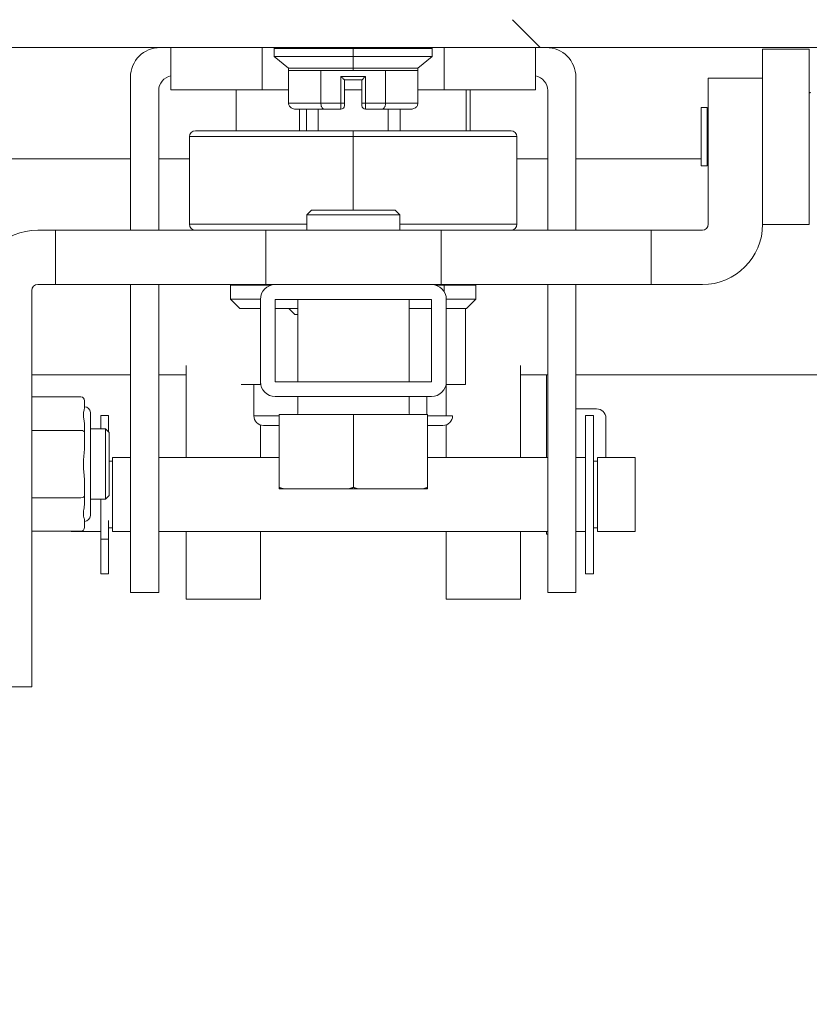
# Model space of a CAD drawing. Header units: inches. Extents: x 14 to 326, y 10 to 205.
# Tile 52 of 107: x 238.18 to 240.84, y 57.37 to 60.68. Entities that reach past the tile are written whole.
import ezdxf

# ---------------------------------------------------------------- set-up
doc = ezdxf.new("R2010")
doc.units = ezdxf.units.IN
doc.header["$LTSCALE"] = 20
doc.header["$MEASUREMENT"] = 0
doc.layers.add('Hatch (ANSI)', color=7, linetype='Continuous', lineweight=5)
doc.layers.add('Visible (ANSI)', color=7, linetype='Continuous', lineweight=5)

msp = doc.modelspace()

# ---------------------------------------------------------------- hatches: boundary and pattern name
at = {"layer": 'Hatch (ANSI)'}
h = msp.add_hatch(dxfattribs=at)
h.set_pattern_fill('ANSI31', color=256, scale=20, angle=90, style=0)
edge = h.paths.add_edge_path()
edge.add_line((257.2125, 59.931), (257.2545, 59.931))
edge.add_line((257.2545, 59.931), (257.3062, 59.931))
edge.add_line((257.3062, 59.931), (257.3062, 60.556))
edge.add_ellipse((257.1812, 60.556), major_axis=(0.125, 0), ratio=1, start_angle=0, end_angle=90)
edge.add_line((257.1812, 60.681), (237.0562, 60.681))
edge.add_ellipse((237.0562, 60.556), major_axis=(0, 0.1249), ratio=1, start_angle=0, end_angle=90)
edge.add_line((236.9312, 60.556), (236.9312, 60.056))
edge.add_line((236.9312, 60.056), (237.0249, 60.056))
edge.add_line((237.0249, 60.056), (237.0249, 60.556))
edge.add_ellipse((237.0562, 60.556), major_axis=(-0.0312, 0), ratio=1, start_angle=270, end_angle=360, ccw=False)
edge.add_line((237.0562, 60.5873), (256.2937, 60.5873))
edge.add_line((256.2937, 60.5873), (257.0437, 60.5873))
edge.add_line((257.0437, 60.5873), (257.1812, 60.5873))
edge.add_ellipse((257.1812, 60.556), major_axis=(0, 0.0313), ratio=1, start_angle=270, end_angle=360, ccw=False)
edge.add_line((257.2125, 60.556), (257.2125, 60.4329))
edge.add_line((257.2125, 60.4329), (257.2125, 59.9882))
edge.add_line((257.2125, 59.9882), (257.2125, 59.931))
h = msp.add_hatch(dxfattribs=at)
h.set_pattern_fill('ANSI31', color=256, scale=20, angle=15, style=0)
edge = h.paths.add_edge_path()
edge.add_ellipse((257.7962, 59.4542), major_axis=(0.125, 0), ratio=1, start_angle=0, end_angle=90)
edge.add_line((257.7962, 59.5792), (256.6711, 59.5792))
edge.add_ellipse((256.6711, 59.6104), major_axis=(0, -0.0312), ratio=1, start_angle=270, end_angle=360, ccw=False)
edge.add_line((256.6399, 59.6104), (256.6399, 60.2125))
edge.add_line((256.6399, 60.2125), (256.6399, 60.298))
edge.add_line((256.6399, 60.298), (256.5462, 60.298))
edge.add_line((256.5462, 60.298), (256.5462, 60.2238))
edge.add_line((256.5462, 60.2238), (256.5462, 59.6104))
edge.add_ellipse((256.6711, 59.6104), major_axis=(-0.125, 0), ratio=1, start_angle=0, end_angle=90)
edge.add_line((256.6711, 59.4855), (257.7962, 59.4855))
edge.add_ellipse((257.7962, 59.4542), major_axis=(0, 0.0312), ratio=1, start_angle=270, end_angle=360, ccw=False)
edge.add_line((257.8275, 59.4542), (257.8275, 51.5791))
edge.add_ellipse((257.7962, 51.5791), major_axis=(0.0312, 0), ratio=1, start_angle=270, end_angle=360, ccw=False)
edge.add_line((257.7962, 51.5479), (215.9211, 51.5479))
edge.add_ellipse((215.9211, 51.5791), major_axis=(0, -0.0312), ratio=1, start_angle=270, end_angle=360, ccw=False)
edge.add_line((215.8899, 51.5791), (215.8899, 59.4542))
edge.add_ellipse((215.9211, 59.4542), major_axis=(-0.0313, 0), ratio=1, start_angle=270, end_angle=360, ccw=False)
edge.add_line((215.9211, 59.4855), (217.0462, 59.4855))
edge.add_ellipse((217.0462, 59.6104), major_axis=(0, -0.125), ratio=1, start_angle=0, end_angle=90)
edge.add_line((217.1712, 59.6104), (217.1712, 60.2132))
edge.add_line((217.1712, 60.2132), (217.1712, 60.298))
edge.add_line((217.1712, 60.298), (217.0775, 60.298))
edge.add_line((217.0775, 60.298), (217.0775, 60.2155))
edge.add_line((217.0775, 60.2155), (217.0775, 59.6104))
edge.add_ellipse((217.0462, 59.6104), major_axis=(0.0313, 0), ratio=1, start_angle=270, end_angle=360, ccw=False)
edge.add_line((217.0462, 59.5792), (216.8275, 59.5792))
edge.add_line((216.8275, 59.5792), (216.2025, 59.5792))
edge.add_line((216.2025, 59.5792), (215.9211, 59.5792))
edge.add_ellipse((215.9211, 59.4542), major_axis=(0, 0.125), ratio=1, start_angle=0, end_angle=90)
edge.add_line((215.7962, 59.4542), (215.7962, 51.5791))
edge.add_ellipse((215.9211, 51.5791), major_axis=(-0.125, 0), ratio=1, start_angle=0, end_angle=90)
edge.add_line((215.9211, 51.4542), (257.7962, 51.4542))
edge.add_ellipse((257.7962, 51.5791), major_axis=(0, -0.1249), ratio=1, start_angle=0, end_angle=90)
edge.add_line((257.9212, 51.5791), (257.9212, 59.4542))
h = msp.add_hatch(dxfattribs=at)
h.set_pattern_fill('ANSI31', color=256, scale=20, angle=75, style=0)
edge = h.paths.add_edge_path()
edge.add_ellipse((239.0438, 59.4622), major_axis=(-0.05, 0), ratio=1, start_angle=0, end_angle=90)
edge.add_line((239.0438, 59.4122), (239.5698, 59.4122))
edge.add_ellipse((239.5698, 59.4622), major_axis=(0, -0.05), ratio=1, start_angle=0, end_angle=90)
edge.add_line((239.6198, 59.4622), (239.6198, 59.7392))
edge.add_ellipse((239.5698, 59.7392), major_axis=(0.05, 0), ratio=1, start_angle=0, end_angle=90)
edge.add_line((239.5698, 59.7892), (239.0438, 59.7892))
edge.add_ellipse((239.0438, 59.7392), major_axis=(0, 0.05), ratio=1, start_angle=0, end_angle=90)
edge.add_line((238.9938, 59.7392), (238.9938, 59.4622))
h.paths.add_polyline_path([(239.0438, 59.4622), (239.0438, 59.7392), (239.5698, 59.7392), (239.5698, 59.4622)], flags=0)

# ---------------------------------------------------------------- linework, layer by layer
at = {"layer": 'Visible (ANSI)'}
for p, q in [((237.0562, 60.5873), (257.1812, 60.5873)), ((238.6925, 60.4448), (238.6925, 60.5873)), ((238.6925, 60.5873), (238.6925, 60.4448)), ((238.9994, 60.4448), (238.9994, 60.5873)), ((238.9994, 60.5873), (238.9994, 60.4448)), ((239.0405, 60.5845), (239.3062, 60.5845)), ((239.3062, 60.5845), (239.0405, 60.5845)), ((239.0405, 60.5845), (239.0405, 60.557)), ((239.3062, 60.5873), (239.3062, 60.5845)), ((239.3062, 60.5845), (239.3062, 60.5873)), ((239.572, 60.5845), (239.3062, 60.5845)), ((239.3062, 60.557), (239.3062, 60.5845)), ((239.3062, 60.5845), (239.572, 60.5845)), ((239.3062, 60.5845), (239.3062, 60.557)), ((239.572, 60.5845), (239.572, 60.557)), ((239.6131, 60.4448), (239.6131, 60.5873)), ((239.6131, 60.5873), (239.6131, 60.4448)), ((239.9199, 60.5873), (239.9199, 60.4448)), ((239.9199, 60.4448), (239.9199, 60.5873)), ((240.6847, 60.4837), (240.6847, 60.5821)), ((240.6847, 60.5821), (240.8422, 60.5821)), ((240.8422, 59.9916), (240.8422, 60.5821)), ((239.3062, 60.557), (239.0405, 60.557)), ((239.0887, 60.5176), (239.0405, 60.557)), ((239.0405, 60.557), (239.3062, 60.557)), ((239.3062, 60.557), (239.3062, 60.5176)), ((239.3062, 60.5176), (239.3062, 60.557)), ((239.572, 60.557), (239.3062, 60.557)), ((239.3062, 60.557), (239.572, 60.557)), ((239.5238, 60.5176), (239.572, 60.557)), ((239.3062, 60.5176), (239.0887, 60.5176)), ((239.0887, 60.5176), (239.0887, 60.5097)), ((239.0887, 60.5176), (239.3062, 60.5176)), ((239.0887, 60.3995), (239.0887, 60.5097)), ((239.0887, 60.5097), (239.0887, 60.3995)), ((239.0887, 60.5097), (239.0982, 60.5097)), ((239.1107, 60.5097), (239.126, 60.5097)), ((239.1472, 60.5097), (239.1704, 60.5097)), ((239.1975, 60.3995), (239.1975, 60.5097)), ((239.1975, 60.5097), (239.1975, 60.3995)), ((239.2236, 60.5097), (239.2772, 60.5097)), ((239.3062, 60.5097), (239.3062, 60.5176)), ((239.5238, 60.5176), (239.3062, 60.5176)), ((239.3062, 60.5176), (239.3062, 60.5097)), ((239.3062, 60.5176), (239.5238, 60.5176)), ((239.3353, 60.5097), (239.3889, 60.5097)), ((239.415, 60.5097), (239.415, 60.3995)), ((239.415, 60.5097), (239.5238, 60.5097)), ((239.415, 60.3995), (239.415, 60.5097)), ((239.5238, 60.5176), (239.5238, 60.5097)), ((239.5238, 60.5097), (239.5238, 60.3995)), ((238.5562, 60.4873), (238.5562, 59.9723)), ((239.2649, 60.49), (239.3476, 60.49)), ((239.2649, 60.49), (239.2649, 60.3995)), ((239.3476, 60.49), (239.2649, 60.49)), ((239.2649, 60.3995), (239.2649, 60.49)), ((239.2767, 60.3995), (239.2767, 60.4782)), ((239.2767, 60.4782), (239.3358, 60.4782)), ((239.3358, 60.4782), (239.2767, 60.4782)), ((239.2767, 60.4782), (239.2767, 60.3995)), ((239.2767, 60.4782), (239.2767, 60.4782)), ((239.3358, 60.4782), (239.3358, 60.3995)), ((239.3358, 60.3995), (239.3358, 60.4782)), ((239.3476, 60.3995), (239.3476, 60.49)), ((239.3476, 60.49), (239.3476, 60.3995)), ((240.0562, 60.4873), (240.0562, 59.9723)), ((240.6847, 60.4837), (240.5017, 60.4837)), ((240.5017, 60.4837), (240.5017, 59.992)), ((240.6847, 60.4837), (240.6847, 59.992)), ((238.6512, 60.4423), (238.6512, 59.9723)), ((238.6925, 60.4448), (238.9994, 60.4448)), ((238.9994, 60.4448), (238.6925, 60.4448)), ((238.9125, 60.4448), (238.9125, 60.307)), ((238.9125, 60.307), (238.9125, 60.4448)), ((238.9994, 60.4448), (239.0887, 60.4448)), ((239.0887, 60.4448), (238.9994, 60.4448)), ((239.2767, 60.4448), (239.3358, 60.4448)), ((239.3358, 60.4448), (239.2767, 60.4448)), ((239.5238, 60.4448), (239.6131, 60.4448)), ((239.6131, 60.4448), (239.5238, 60.4448)), ((239.6131, 60.4448), (239.9199, 60.4448)), ((239.9199, 60.4448), (239.6131, 60.4448)), ((239.6862, 60.4448), (239.6862, 60.307)), ((239.6999, 60.307), (239.6999, 60.4448)), ((239.9612, 60.4423), (239.9612, 59.9723)), ((239.0887, 60.3995), (239.1975, 60.3995)), ((239.1975, 60.3995), (239.0887, 60.3995)), ((239.1114, 60.3798), (239.153, 60.3798)), ((239.153, 60.3798), (239.1114, 60.3798)), ((239.1258, 60.3798), (239.1258, 60.307)), ((239.1486, 60.307), (239.1486, 60.3798)), ((239.1486, 60.3798), (239.1486, 60.307)), ((239.1486, 60.3798), (239.1486, 60.307)), ((239.1486, 60.307), (239.1486, 60.3798)), ((239.1489, 60.307), (239.1489, 60.3798)), ((239.1489, 60.3798), (239.1489, 60.307)), ((239.1489, 60.3798), (239.1489, 60.307)), ((239.1489, 60.307), (239.1489, 60.3798)), ((239.1673, 60.3798), (239.2088, 60.3798)), ((239.2088, 60.3798), (239.1673, 60.3798)), ((239.1883, 60.307), (239.1883, 60.3798)), ((239.1883, 60.3798), (239.1883, 60.307)), ((239.1975, 60.3995), (239.2649, 60.3995)), ((239.2649, 60.3995), (239.1975, 60.3995)), ((239.1984, 60.3916), (239.1984, 60.3916)), ((239.1984, 60.3916), (239.1984, 60.3916)), ((239.2088, 60.3798), (239.2649, 60.3798)), ((239.2649, 60.3798), (239.2088, 60.3798)), ((239.2649, 60.3995), (239.2649, 60.3798)), ((239.2767, 60.3995), (239.2649, 60.3995)), ((239.2649, 60.3798), (239.2649, 60.3995)), ((239.2649, 60.3995), (239.2767, 60.3995)), ((239.2767, 60.3916), (239.2767, 60.3995)), ((239.3358, 60.3995), (239.3476, 60.3995)), ((239.3358, 60.3995), (239.3358, 60.3916)), ((239.3476, 60.3995), (239.3358, 60.3995)), ((239.415, 60.3995), (239.3476, 60.3995)), ((239.3476, 60.3798), (239.3476, 60.3995)), ((239.3476, 60.3995), (239.3476, 60.3798)), ((239.3476, 60.3995), (239.415, 60.3995)), ((239.3476, 60.3798), (239.4036, 60.3798)), ((239.4036, 60.3798), (239.3476, 60.3798)), ((239.4036, 60.3798), (239.4452, 60.3798)), ((239.4452, 60.3798), (239.4036, 60.3798)), ((239.414, 60.3916), (239.414, 60.3916)), ((239.414, 60.3916), (239.414, 60.3916)), ((239.5238, 60.3995), (239.415, 60.3995)), ((239.415, 60.3995), (239.5238, 60.3995)), ((239.4241, 60.307), (239.4241, 60.3798)), ((239.4241, 60.3798), (239.4241, 60.307)), ((239.4245, 60.3798), (239.4245, 60.307)), ((239.4245, 60.307), (239.4245, 60.3798)), ((239.4594, 60.3798), (239.501, 60.3798)), ((239.4594, 60.3798), (239.4594, 60.3798)), ((239.501, 60.3798), (239.4594, 60.3798)), ((239.4594, 60.3798), (239.4594, 60.3798)), ((239.4639, 60.307), (239.4639, 60.3798)), ((239.4639, 60.3798), (239.4639, 60.307)), ((239.4639, 60.3798), (239.4639, 60.307)), ((239.4639, 60.307), (239.4639, 60.3798)), ((240.478, 60.3853), (240.478, 60.1884)), ((240.4977, 60.3853), (240.478, 60.3853)), ((240.4977, 60.3853), (240.4977, 60.1884)), ((240.5017, 60.3636), (240.4977, 60.3636)), ((239.3062, 60.307), (238.7747, 60.307)), ((239.8377, 60.307), (239.3062, 60.307)), ((239.3062, 60.307), (239.3062, 60.2873)), ((239.3062, 60.2873), (239.3062, 60.307)), ((238.755, 60.2873), (239.3062, 60.2873)), ((239.3062, 60.2873), (238.755, 60.2873)), ((238.755, 59.992), (238.755, 60.2873)), ((239.3062, 60.2873), (239.8574, 60.2873)), ((239.3062, 60.2873), (239.3062, 60.0392)), ((239.3062, 60.0392), (239.3062, 60.2873)), ((239.8574, 60.2873), (239.3062, 60.2873)), ((239.8574, 59.992), (239.8574, 60.2873)), ((238.5562, 60.2122), (237.6162, 60.2122)), ((238.755, 60.2122), (238.6512, 60.2122)), ((239.9612, 60.2122), (239.8574, 60.2122)), ((240.478, 60.2122), (240.0562, 60.2122)), ((240.5017, 60.2101), (240.4977, 60.2101)), ((240.4977, 60.1884), (240.478, 60.1884)), ((239.1662, 60.0392), (239.1505, 60.0236)), ((239.1662, 60.0392), (239.4474, 60.0392)), ((239.4474, 60.0392), (239.463, 60.0236)), ((239.463, 60.0236), (239.1505, 60.0236)), ((239.1505, 60.0236), (239.1505, 59.9723)), ((239.463, 60.0236), (239.463, 59.9723)), ((238.2438, 59.9723), (238.304, 59.9723)), ((238.304, 59.9723), (239.0115, 59.9723)), ((238.304, 59.7892), (238.304, 59.9723)), ((239.1505, 59.992), (238.755, 59.992)), ((238.755, 59.992), (239.1505, 59.992)), ((239.6021, 59.9723), (239.0115, 59.9723)), ((239.0115, 59.7892), (239.0115, 59.9723)), ((239.8574, 59.992), (239.463, 59.992)), ((239.463, 59.992), (239.8574, 59.992)), ((239.6021, 59.9723), (240.3095, 59.9723)), ((239.6021, 59.7892), (239.6021, 59.9723)), ((240.482, 59.9723), (240.3095, 59.9723)), ((240.3095, 59.7892), (240.3095, 59.9723)), ((240.6847, 59.9916), (240.6847, 59.992)), ((240.6847, 59.9916), (240.8422, 59.9916)), ((238.2438, 59.7892), (238.304, 59.7892)), ((238.304, 59.7892), (239.0115, 59.7892)), ((238.5562, 59.7892), (238.5562, 58.9398)), ((238.6512, 59.7892), (238.6512, 58.9398)), ((239.0299, 59.7873), (238.8928, 59.7873)), ((238.8928, 59.7873), (238.8928, 59.74)), ((239.0438, 59.7892), (239.0115, 59.7892)), ((239.5698, 59.7892), (239.0438, 59.7892)), ((239.6021, 59.7892), (239.5698, 59.7892)), ((239.6126, 59.7873), (239.5837, 59.7873)), ((239.6021, 59.7892), (240.3095, 59.7892)), ((239.6126, 59.7873), (239.6126, 59.765)), ((239.7196, 59.7873), (239.6126, 59.7873)), ((239.6126, 59.765), (239.6126, 59.7873)), ((239.7196, 59.7873), (239.7196, 59.74)), ((239.9612, 59.7892), (239.9612, 58.9398)), ((240.0562, 59.7892), (240.0562, 58.9398)), ((240.482, 59.7892), (240.3095, 59.7892)), ((238.2241, 58.4353), (238.2241, 59.7696)), ((238.8928, 59.74), (238.9938, 59.74)), ((238.9938, 59.74), (238.8928, 59.74)), ((238.9243, 59.7085), (238.8928, 59.74)), ((238.9938, 59.7392), (238.9938, 59.4622)), ((239.0438, 59.4622), (239.0438, 59.7392)), ((239.0438, 59.7392), (239.5698, 59.7392)), ((239.1193, 59.4622), (239.1193, 59.7392)), ((239.4943, 59.4622), (239.4943, 59.7392)), ((239.5698, 59.7392), (239.5698, 59.4622)), ((239.6198, 59.74), (239.7196, 59.74)), ((239.7196, 59.74), (239.6198, 59.74)), ((239.6198, 59.4622), (239.6198, 59.7392)), ((239.6881, 59.7085), (239.7196, 59.74)), ((238.9243, 59.7085), (238.9938, 59.7085)), ((239.0438, 59.7085), (239.044, 59.7085)), ((239.0468, 59.7085), (239.044, 59.7085)), ((239.0558, 59.7085), (239.0468, 59.7085)), ((239.0558, 59.7085), (239.1193, 59.7085)), ((239.1094, 59.6888), (239.0897, 59.7085)), ((239.4943, 59.7085), (239.5698, 59.7085)), ((239.6198, 59.7085), (239.6778, 59.7085)), ((239.684, 59.7085), (239.6778, 59.7085)), ((239.6778, 59.7085), (239.684, 59.7085)), ((239.684, 59.7085), (239.6881, 59.7085)), ((239.684, 59.7085), (239.684, 59.4526)), ((239.1094, 59.6888), (239.1193, 59.6888)), ((238.7438, 59.207), (238.7438, 59.5169)), ((239.8698, 59.207), (239.8698, 59.5169)), ((238.5562, 59.4855), (238.2241, 59.4855)), ((238.7438, 59.4855), (238.6512, 59.4855)), ((239.9612, 59.4855), (239.8698, 59.4855)), ((239.9573, 59.4855), (239.9573, 59.207)), ((256.5462, 59.4855), (240.0562, 59.4855)), ((238.9285, 59.4526), (238.9877, 59.4526)), ((238.9716, 59.4526), (238.9716, 59.3473)), ((238.9877, 59.4526), (238.9947, 59.4526)), ((238.9938, 59.4622), (238.9938, 59.4571)), ((238.9938, 59.4571), (238.9938, 59.4526)), ((239.5698, 59.4622), (239.0438, 59.4622)), ((239.6188, 59.4526), (239.684, 59.4526)), ((239.684, 59.4526), (239.6188, 59.4526)), ((239.6198, 59.3473), (239.6198, 59.4526)), ((238.2241, 59.4113), (238.3895, 59.4113)), ((239.0438, 59.4122), (239.5698, 59.4122)), ((239.1193, 59.3555), (239.1193, 59.4122)), ((239.4943, 59.3555), (239.4943, 59.4122)), ((239.5542, 59.4122), (239.5542, 59.3517)), ((238.4013, 59.3976), (238.4013, 59.3731)), ((238.421, 59.0117), (238.421, 59.3581)), ((238.4562, 59.3488), (238.4562, 59.303)), ((238.4562, 59.3488), (238.4822, 59.3488)), ((238.4822, 59.3488), (238.4822, 59.2929)), ((238.9716, 59.3473), (239.0568, 59.3473)), ((239.0568, 59.3473), (238.9716, 59.3473)), ((239.0568, 59.3517), (239.3068, 59.3517)), ((239.0568, 59.3517), (239.0568, 59.1062)), ((239.3068, 59.3517), (239.5568, 59.3517)), ((239.3068, 59.3517), (239.3068, 59.1062)), ((239.5568, 59.3517), (239.5568, 59.1062)), ((239.6409, 59.3473), (239.5568, 59.3473)), ((240.0562, 59.3708), (240.126, 59.3708)), ((240.0889, 58.8158), (240.0889, 59.3488)), ((240.1149, 59.3488), (240.0889, 59.3488)), ((240.1149, 58.8158), (240.1149, 59.3488)), ((240.1573, 59.3395), (240.1573, 59.207)), ((238.4013, 59.3159), (238.4013, 59.2913)), ((238.9938, 59.3165), (238.9938, 59.2207)), ((239.0041, 59.3148), (239.0568, 59.3148)), ((239.5568, 59.3148), (239.6084, 59.3148)), ((239.6198, 59.2207), (239.6198, 59.3169)), ((238.2241, 59.2981), (238.3895, 59.2981)), ((238.4013, 59.2913), (238.4013, 59.2421)), ((238.421, 59.303), (238.4721, 59.303)), ((238.4721, 59.0668), (238.4721, 59.303)), ((238.4839, 59.2912), (238.4721, 59.303)), ((238.4839, 59.0786), (238.4839, 59.2912)), ((238.4962, 59.207), (238.5562, 59.207)), ((238.4962, 58.9575), (238.4962, 59.207)), ((238.6512, 59.207), (239.0568, 59.207)), ((238.9938, 59.207), (238.9938, 59.2207)), ((239.5568, 59.207), (239.9612, 59.207)), ((239.6198, 59.207), (239.6198, 59.2207)), ((240.0562, 59.207), (240.0889, 59.207)), ((240.1289, 58.9575), (240.1289, 59.207)), ((240.1289, 59.207), (240.2562, 59.207)), ((240.2562, 59.207), (240.2562, 58.9575)), ((238.4962, 59.1943), (238.4839, 59.1943)), ((240.1289, 59.1943), (240.1149, 59.1943)), ((238.4013, 59.1277), (238.4013, 59.0785)), ((238.4013, 59.0785), (238.4013, 59.054)), ((238.4839, 59.0786), (238.4721, 59.0668)), ((239.0568, 59.1017), (239.0707, 59.1017)), ((239.0707, 59.1017), (239.2929, 59.1017)), ((239.2929, 59.1017), (239.3207, 59.1017)), ((239.3207, 59.1017), (239.5429, 59.1017)), ((239.5429, 59.1017), (239.5568, 59.1017)), ((238.2241, 59.0717), (238.3895, 59.0717)), ((238.421, 59.0668), (238.4721, 59.0668)), ((238.4562, 59.0668), (238.4562, 58.9891)), ((238.4013, 58.9968), (238.4013, 58.9722)), ((238.4562, 58.9322), (238.4562, 58.9891)), ((238.4822, 58.9946), (238.4822, 58.9322)), ((238.2241, 58.9585), (238.3895, 58.9585)), ((238.3562, 58.9585), (238.3562, 58.9575)), ((238.3562, 58.9575), (238.4562, 58.9575)), ((238.4962, 58.9703), (238.4822, 58.9703)), ((238.4962, 58.9575), (238.5562, 58.9575)), ((238.6512, 58.9575), (239.9612, 58.9575)), ((238.7438, 58.7302), (238.7438, 58.9575)), ((238.9938, 58.7302), (238.9938, 58.9575)), ((239.6198, 58.7302), (239.6198, 58.9575)), ((239.8698, 58.7302), (239.8698, 58.9575)), ((239.9573, 58.9575), (239.9573, 58.9489)), ((239.9573, 58.9489), (239.9612, 58.9489)), ((240.0562, 58.9575), (240.0889, 58.9575)), ((240.1289, 58.9703), (240.1149, 58.9703)), ((240.1289, 58.9575), (240.2562, 58.9575)), ((238.4822, 58.9322), (238.4562, 58.9322)), ((238.4562, 58.9322), (238.4562, 58.8158)), ((238.4822, 58.9322), (238.4822, 58.8158)), ((238.5562, 58.7523), (238.5562, 58.9398)), ((238.6512, 58.9398), (238.6512, 58.7523)), ((239.9612, 58.7523), (239.9612, 58.9398)), ((240.0562, 58.9398), (240.0562, 58.7523)), ((238.4562, 58.8158), (238.4822, 58.8158)), ((240.1149, 58.8158), (240.0889, 58.8158)), ((238.5562, 58.7523), (238.6512, 58.7523)), ((239.9612, 58.7523), (240.0562, 58.7523)), ((238.9938, 58.7302), (238.7438, 58.7302)), ((239.8698, 58.7302), (239.6198, 58.7302)), ((238.2241, 58.4353), (238.041, 58.4353))]:
    msp.add_line(p, q, dxfattribs=at)
for centre, radius, start, end in [((238.6562, 60.4873), 0.1, 90, 180), ((239.0523, 60.5845), 0.0118, 166.5027, 180), ((239.5602, 60.5845), 0.0118, 0, 13.4973), ((239.9562, 60.4873), 0.1, 0, 90), ((238.7012, 60.4423), 0.05, 100.0423, 180), ((239.9112, 60.4423), 0.05, 0, 79.9577), ((240.8442, 60.4338), 0.00197, 32.4793, 180), ((239.2649, 60.3916), 0.0118, 270, 0), ((239.2649, 60.3916), 0.0118, 270, 0), ((239.3476, 60.3916), 0.0118, 180, 270), ((239.3476, 60.3916), 0.0118, 180, 270), ((238.7747, 60.2873), 0.0197, 90, 180), ((239.8377, 60.2873), 0.0197, 0, 90), ((238.2438, 59.7696), 0.2028, 90, 180), ((238.7747, 59.992), 0.0197, 180, 270), ((239.8377, 59.992), 0.0197, 270, 0), ((240.482, 59.992), 0.2028, 270, 0), ((240.482, 59.992), 0.0197, 270, 0), ((238.2438, 59.7696), 0.0197, 90, 180), ((239.0438, 59.7392), 0.05, 90, 180), ((239.5698, 59.7392), 0.05, 0, 90), ((239.0438, 59.4622), 0.05, 180, 270), ((239.5698, 59.4622), 0.05, 270, 0), ((238.4013, 59.3581), 0.0197, 0, 90), ((239.0041, 59.3473), 0.0325, 180, 270), ((239.1155, 59.3555), 0.00375, 270, 0), ((239.498, 59.3555), 0.00375, 180, 270), ((239.6084, 59.3473), 0.0325, 270, 0), ((240.126, 59.3395), 0.0312, 0, 90), ((238.4013, 59.0117), 0.0197, 270, 0)]:
    msp.add_arc(centre, radius, start, end, dxfattribs=at)
for centre, major_axis, ratio, start_param, end_param in [((239.153, 60.3916), (0, -0.0118), 0.904979, 0.000573, 0.023201), ((239.1673, 60.3916), (0, -0.0118), 0.820945, 6.283161, 6.304392), ((239.4452, 60.3916), (0, -0.0118), 0.820946, 6.262519, 6.283209), ((239.4594, 60.3916), (0, -0.0118), 0.904979, 6.259381, 6.283207), ((238.3895, 59.3976), (0, 0.0136), 0.866025, 4.712389, 6.283185), ((238.3895, 59.2913), (0.0118, 0), 0.57735, 0, 1.570796), ((238.3895, 59.0785), (0.0118, 0), 0.57735, 4.712389, 6.283185), ((238.3895, 58.9722), (0, -0.0136), 0.866025, 0, 1.570796)]:
    msp.add_ellipse(centre, major_axis=major_axis, ratio=ratio, start_param=start_param, end_param=end_param, dxfattribs=at)
for points, knots in [([(239.0982, 60.5097), (239.0983, 60.5097), (239.0983, 60.5097), (239.0984, 60.5097), (239.1016, 60.5097), (239.1055, 60.5097), (239.1102, 60.5097), (239.1104, 60.5097), (239.1105, 60.5097), (239.1107, 60.5097)], [0.2836785, 0.2836785, 0.2836785, 0.2836785, 0.2857143, 0.2857143, 0.2857143, 0.4285714, 0.4285714, 0.4285714, 0.4327959, 0.4327959, 0.4327959, 0.4327959]), ([(239.126, 60.5097), (239.1262, 60.5097), (239.1263, 60.5097), (239.1265, 60.5097), (239.1326, 60.5097), (239.1394, 60.5097), (239.1468, 60.5097), (239.1469, 60.5097), (239.147, 60.5097), (239.1472, 60.5097)], [0.5671241, 0.5671241, 0.5671241, 0.5671241, 0.5714286, 0.5714286, 0.5714286, 0.7142857, 0.7142857, 0.7142857, 0.716327, 0.716327, 0.716327, 0.716327]), ([(239.1704, 60.5097), (239.1705, 60.5097), (239.1706, 60.5097), (239.1707, 60.5097), (239.1792, 60.5097), (239.1881, 60.5097), (239.1975, 60.5097)], [0.8554688, 0.8554688, 0.8554688, 0.8554688, 0.8571429, 0.8571429, 0.8571429, 1, 1, 1, 1]), ([(239.1975, 60.5097), (239.2057, 60.5097), (239.2142, 60.5097), (239.2229, 60.5097), (239.2232, 60.5097), (239.2234, 60.5097), (239.2236, 60.5097)], [0, 0, 0, 0, 0.25, 0.25, 0.25, 0.2563044, 0.2563044, 0.2563044, 0.2563044]), ([(239.2772, 60.5097), (239.2774, 60.5097), (239.2777, 60.5097), (239.2779, 60.5097), (239.2873, 60.5097), (239.2967, 60.5097), (239.3062, 60.5097)], [0.7435349, 0.7435349, 0.7435349, 0.7435349, 0.75, 0.75, 0.75, 1, 1, 1, 1]), ([(239.3062, 60.5097), (239.3157, 60.5097), (239.3252, 60.5097), (239.3346, 60.5097), (239.3348, 60.5097), (239.335, 60.5097), (239.3353, 60.5097)], [0, 0, 0, 0, 0.25, 0.25, 0.25, 0.2563929, 0.2563929, 0.2563929, 0.2563929]), ([(239.3889, 60.5097), (239.3891, 60.5097), (239.3893, 60.5097), (239.3895, 60.5097), (239.3983, 60.5097), (239.4068, 60.5097), (239.415, 60.5097)], [0.7436236, 0.7436236, 0.7436236, 0.7436236, 0.75, 0.75, 0.75, 1, 1, 1, 1]), ([(239.4653, 60.5097), (239.4654, 60.5097), (239.4655, 60.5097), (239.4656, 60.5097), (239.473, 60.5097), (239.4798, 60.5097), (239.4859, 60.5097), (239.4861, 60.5097), (239.4863, 60.5097), (239.4865, 60.5097)], [0.2836785, 0.2836785, 0.2836785, 0.2836785, 0.2857143, 0.2857143, 0.2857143, 0.4285714, 0.4285714, 0.4285714, 0.4327959, 0.4327959, 0.4327959, 0.4327959]), ([(239.5018, 60.5097), (239.5019, 60.5097), (239.5021, 60.5097), (239.5022, 60.5097), (239.5069, 60.5097), (239.5109, 60.5097), (239.5141, 60.5097), (239.5142, 60.5097), (239.5142, 60.5097), (239.5142, 60.5097)], [0.5671241, 0.5671241, 0.5671241, 0.5671241, 0.5714286, 0.5714286, 0.5714286, 0.7142857, 0.7142857, 0.7142857, 0.716327, 0.716327, 0.716327, 0.716327]), ([(239.5213, 60.5097), (239.5213, 60.5097), (239.5213, 60.5097), (239.5213, 60.5097), (239.523, 60.5097), (239.5238, 60.5097), (239.5238, 60.5097)], [0.8554688, 0.8554688, 0.8554688, 0.8554688, 0.8571429, 0.8571429, 0.8571429, 1, 1, 1, 1]), ([(239.2767, 60.4782), (239.2767, 60.4782), (239.2766, 60.4783), (239.2764, 60.4785), (239.2762, 60.4787), (239.2759, 60.4791), (239.2754, 60.4795), (239.275, 60.48), (239.2744, 60.4805), (239.2737, 60.4812), (239.273, 60.4819), (239.2722, 60.4827), (239.2714, 60.4836), (239.2705, 60.4845), (239.2695, 60.4854), (239.2684, 60.4865), (239.2673, 60.4876), (239.2662, 60.4888), (239.2649, 60.49)], [0, 0, 0, 0, 0.166667, 0.166667, 0.166667, 0.333333, 0.333333, 0.333333, 0.5, 0.5, 0.5, 0.666667, 0.666667, 0.666667, 0.833333, 0.833333, 0.833333, 1, 1, 1, 1]), ([(239.2649, 60.49), (239.2661, 60.4888), (239.2673, 60.4876), (239.2684, 60.4865), (239.2695, 60.4854), (239.2705, 60.4844), (239.2714, 60.4836), (239.2722, 60.4827), (239.273, 60.4819), (239.2737, 60.4812), (239.2744, 60.4805), (239.275, 60.48), (239.2754, 60.4795), (239.2759, 60.4791), (239.2762, 60.4787), (239.2764, 60.4785), (239.2766, 60.4783), (239.2767, 60.4782), (239.2767, 60.4782)], [0, 0, 0, 0, 0.166667, 0.166667, 0.166667, 0.333333, 0.333333, 0.333333, 0.5, 0.5, 0.5, 0.666667, 0.666667, 0.666667, 0.833333, 0.833333, 0.833333, 1, 1, 1, 1]), ([(239.3476, 60.49), (239.3463, 60.4888), (239.3451, 60.4876), (239.3441, 60.4865), (239.343, 60.4854), (239.342, 60.4844), (239.3411, 60.4836), (239.3402, 60.4827), (239.3394, 60.4819), (239.3387, 60.4812), (239.3381, 60.4805), (239.3375, 60.48), (239.337, 60.4795), (239.3366, 60.4791), (239.3363, 60.4787), (239.3361, 60.4785), (239.3358, 60.4783), (239.3357, 60.4782), (239.3358, 60.4782)], [0, 0, 0, 0, 0.166667, 0.166667, 0.166667, 0.333333, 0.333333, 0.333333, 0.5, 0.5, 0.5, 0.666667, 0.666667, 0.666667, 0.833333, 0.833333, 0.833333, 1, 1, 1, 1]), ([(239.3358, 60.4782), (239.3358, 60.4782), (239.3359, 60.4783), (239.3361, 60.4785), (239.3363, 60.4787), (239.3366, 60.4791), (239.3371, 60.4795), (239.3375, 60.48), (239.3381, 60.4805), (239.3387, 60.4812), (239.3394, 60.4819), (239.3402, 60.4827), (239.3411, 60.4836), (239.342, 60.4845), (239.343, 60.4854), (239.3441, 60.4865), (239.3451, 60.4876), (239.3463, 60.4888), (239.3476, 60.49)], [0, 0, 0, 0, 0.166667, 0.166667, 0.166667, 0.333333, 0.333333, 0.333333, 0.5, 0.5, 0.5, 0.666667, 0.666667, 0.666667, 0.833333, 0.833333, 0.833333, 1, 1, 1, 1]), ([(239.1114, 60.3798), (239.1092, 60.3798), (239.1071, 60.3801), (239.1051, 60.3806), (239.103, 60.3811), (239.1011, 60.3819), (239.0993, 60.3828), (239.0976, 60.3838), (239.096, 60.3849), (239.0947, 60.3862), (239.0933, 60.3875), (239.0922, 60.3888), (239.0913, 60.3903), (239.0905, 60.3917), (239.0898, 60.3933), (239.0894, 60.3948), (239.0889, 60.3964), (239.0887, 60.3979), (239.0887, 60.3995)], [0, 0, 0, 0, 0.166667, 0.166667, 0.166667, 0.333333, 0.333333, 0.333333, 0.5, 0.5, 0.5, 0.666667, 0.666667, 0.666667, 0.833333, 0.833333, 0.833333, 1, 1, 1, 1]), ([(239.0887, 60.3995), (239.0887, 60.3979), (239.0889, 60.3964), (239.0894, 60.3948), (239.0898, 60.3933), (239.0905, 60.3917), (239.0913, 60.3903), (239.0922, 60.3888), (239.0933, 60.3875), (239.0947, 60.3862), (239.096, 60.3849), (239.0976, 60.3838), (239.0993, 60.3828), (239.1011, 60.3819), (239.103, 60.3811), (239.1051, 60.3806), (239.1071, 60.3801), (239.1092, 60.3798), (239.1114, 60.3798)], [0, 0, 0, 0, 0.166667, 0.166667, 0.166667, 0.333333, 0.333333, 0.333333, 0.5, 0.5, 0.5, 0.666667, 0.666667, 0.666667, 0.833333, 0.833333, 0.833333, 1, 1, 1, 1]), ([(239.153, 60.3798), (239.1538, 60.3798), (239.1547, 60.3798), (239.1557, 60.3798), (239.1576, 60.3799), (239.1598, 60.3799), (239.1624, 60.3798), (239.1639, 60.3798), (239.1655, 60.3798), (239.1673, 60.3798)], [0, 0, 0, 0, 0.261269, 0.261269, 0.261269, 0.732712, 0.732712, 0.732712, 1, 1, 1, 1]), ([(239.1673, 60.3798), (239.1651, 60.3798), (239.1632, 60.3798), (239.1614, 60.3798), (239.1596, 60.3799), (239.158, 60.3799), (239.1566, 60.3798), (239.1552, 60.3798), (239.154, 60.3798), (239.153, 60.3798)], [0, 0, 0, 0, 0.333333, 0.333333, 0.333333, 0.666667, 0.666667, 0.666667, 1, 1, 1, 1]), ([(239.2088, 60.3798), (239.2077, 60.3798), (239.2067, 60.3801), (239.2056, 60.3806), (239.2046, 60.3811), (239.2037, 60.3819), (239.2028, 60.3828), (239.2019, 60.3838), (239.2011, 60.3849), (239.2005, 60.3862), (239.1998, 60.3875), (239.1992, 60.3888), (239.1988, 60.3903), (239.1983, 60.3917), (239.198, 60.3933), (239.1978, 60.3948), (239.1976, 60.3964), (239.1975, 60.3979), (239.1975, 60.3995)], [0, 0, 0, 0, 0.166667, 0.166667, 0.166667, 0.333333, 0.333333, 0.333333, 0.5, 0.5, 0.5, 0.666667, 0.666667, 0.666667, 0.833333, 0.833333, 0.833333, 1, 1, 1, 1]), ([(239.1975, 60.3995), (239.1975, 60.3979), (239.1976, 60.3964), (239.1978, 60.3948), (239.198, 60.3933), (239.1983, 60.3917), (239.1988, 60.3903), (239.1992, 60.3888), (239.1998, 60.3875), (239.2005, 60.3862), (239.2011, 60.3849), (239.2019, 60.3838), (239.2028, 60.3828), (239.2037, 60.3819), (239.2046, 60.3811), (239.2056, 60.3806), (239.2067, 60.3801), (239.2078, 60.3798), (239.2088, 60.3798)], [0, 0, 0, 0, 0.166667, 0.166667, 0.166667, 0.333333, 0.333333, 0.333333, 0.5, 0.5, 0.5, 0.666667, 0.666667, 0.666667, 0.833333, 0.833333, 0.833333, 1, 1, 1, 1]), ([(239.2767, 60.3995), (239.2767, 60.3986), (239.2767, 60.3978), (239.2767, 60.3971), (239.2767, 60.3963), (239.2767, 60.3955), (239.2767, 60.3949), (239.2767, 60.3942), (239.2767, 60.3936), (239.2767, 60.3931), (239.2767, 60.3926), (239.2767, 60.3922), (239.2767, 60.392), (239.2767, 60.3917), (239.2767, 60.3916), (239.2767, 60.3916)], [0, 0, 0, 0, 0.2, 0.2, 0.2, 0.4, 0.4, 0.4, 0.6, 0.6, 0.6, 0.8, 0.8, 0.8, 1, 1, 1, 1]), ([(239.3358, 60.3916), (239.3358, 60.3916), (239.3358, 60.3917), (239.3358, 60.392), (239.3358, 60.3922), (239.3358, 60.3926), (239.3358, 60.3931), (239.3358, 60.3936), (239.3358, 60.3942), (239.3358, 60.3949), (239.3358, 60.3955), (239.3358, 60.3963), (239.3358, 60.3971), (239.3358, 60.3978), (239.3358, 60.3986), (239.3358, 60.3995)], [0, 0, 0, 0, 0.2, 0.2, 0.2, 0.4, 0.4, 0.4, 0.6, 0.6, 0.6, 0.8, 0.8, 0.8, 1, 1, 1, 1]), ([(239.4036, 60.3798), (239.4047, 60.3798), (239.4058, 60.3801), (239.4068, 60.3806), (239.4078, 60.3811), (239.4088, 60.3819), (239.4097, 60.3828), (239.4106, 60.3838), (239.4113, 60.3849), (239.412, 60.3862), (239.4127, 60.3875), (239.4132, 60.3888), (239.4137, 60.3903), (239.4141, 60.3917), (239.4144, 60.3933), (239.4147, 60.3948), (239.4149, 60.3964), (239.415, 60.3979), (239.415, 60.3995)], [0, 0, 0, 0, 0.166667, 0.166667, 0.166667, 0.333333, 0.333333, 0.333333, 0.5, 0.5, 0.5, 0.666667, 0.666667, 0.666667, 0.833333, 0.833333, 0.833333, 1, 1, 1, 1]), ([(239.415, 60.3995), (239.415, 60.3979), (239.4149, 60.3964), (239.4147, 60.3948), (239.4144, 60.3933), (239.4141, 60.3917), (239.4137, 60.3903), (239.4132, 60.3888), (239.4127, 60.3875), (239.412, 60.3862), (239.4113, 60.3849), (239.4106, 60.3838), (239.4097, 60.3828), (239.4088, 60.3819), (239.4078, 60.3811), (239.4068, 60.3806), (239.4058, 60.3801), (239.4047, 60.3798), (239.4036, 60.3798)], [0, 0, 0, 0, 0.166667, 0.166667, 0.166667, 0.333333, 0.333333, 0.333333, 0.5, 0.5, 0.5, 0.666667, 0.666667, 0.666667, 0.833333, 0.833333, 0.833333, 1, 1, 1, 1]), ([(239.4594, 60.3798), (239.4585, 60.3798), (239.4573, 60.3798), (239.4559, 60.3798), (239.4545, 60.3799), (239.4529, 60.3799), (239.4511, 60.3798), (239.4493, 60.3798), (239.4473, 60.3798), (239.4452, 60.3798)], [0, 0, 0, 0, 0.333333, 0.333333, 0.333333, 0.666667, 0.666667, 0.666667, 1, 1, 1, 1]), ([(239.4452, 60.3798), (239.4469, 60.3798), (239.4485, 60.3798), (239.4499, 60.3798), (239.4525, 60.3799), (239.4548, 60.3799), (239.4567, 60.3798), (239.4577, 60.3798), (239.4586, 60.3798), (239.4594, 60.3798)], [0, 0, 0, 0, 0.261149, 0.261149, 0.261149, 0.732627, 0.732627, 0.732627, 1, 1, 1, 1]), ([(239.5238, 60.3995), (239.5238, 60.3979), (239.5235, 60.3964), (239.5231, 60.3948), (239.5227, 60.3933), (239.522, 60.3917), (239.5211, 60.3903), (239.5202, 60.3888), (239.5191, 60.3875), (239.5178, 60.3862), (239.5165, 60.3849), (239.5149, 60.3838), (239.5131, 60.3828), (239.5114, 60.3819), (239.5094, 60.3811), (239.5074, 60.3806), (239.5054, 60.3801), (239.5032, 60.3798), (239.501, 60.3798)], [0, 0, 0, 0, 0.166667, 0.166667, 0.166667, 0.333333, 0.333333, 0.333333, 0.5, 0.5, 0.5, 0.666667, 0.666667, 0.666667, 0.833333, 0.833333, 0.833333, 1, 1, 1, 1]), ([(239.501, 60.3798), (239.5032, 60.3798), (239.5054, 60.3801), (239.5074, 60.3806), (239.5094, 60.3811), (239.5114, 60.3819), (239.5131, 60.3828), (239.5149, 60.3838), (239.5165, 60.3849), (239.5178, 60.3862), (239.5191, 60.3875), (239.5202, 60.3888), (239.5211, 60.3903), (239.522, 60.3917), (239.5227, 60.3933), (239.5231, 60.3948), (239.5235, 60.3964), (239.5238, 60.3979), (239.5238, 60.3995)], [0, 0, 0, 0, 0.166667, 0.166667, 0.166667, 0.333333, 0.333333, 0.333333, 0.5, 0.5, 0.5, 0.666667, 0.666667, 0.666667, 0.833333, 0.833333, 0.833333, 1, 1, 1, 1]), ([(239.3062, 60.307), (239.2819, 60.307), (239.2579, 60.307), (239.234, 60.307), (239.21, 60.307), (239.1863, 60.307), (239.1629, 60.307), (239.1396, 60.307), (239.1168, 60.307), (239.0946, 60.307), (239.0724, 60.307), (239.0508, 60.307), (239.0301, 60.307), (239.0095, 60.307), (238.9896, 60.307), (238.9709, 60.307), (238.9521, 60.307), (238.9344, 60.307), (238.9178, 60.307), (238.9013, 60.307), (238.886, 60.307), (238.872, 60.307), (238.8581, 60.307), (238.8455, 60.307), (238.8343, 60.307), (238.8232, 60.307), (238.8135, 60.307), (238.8054, 60.307), (238.7973, 60.307), (238.7908, 60.307), (238.7859, 60.307), (238.7809, 60.307), (238.7776, 60.307), (238.776, 60.307), (238.7751, 60.307), (238.7747, 60.307), (238.7747, 60.307)], [0, 0, 0, 0, 0.0434783, 0.0434783, 0.0434783, 0.0869565, 0.0869565, 0.0869565, 0.1304348, 0.1304348, 0.1304348, 0.173913, 0.173913, 0.173913, 0.2173913, 0.2173913, 0.2173913, 0.2608696, 0.2608696, 0.2608696, 0.3043478, 0.3043478, 0.3043478, 0.3478261, 0.3478261, 0.3478261, 0.3913043, 0.3913043, 0.3913043, 0.4347826, 0.4347826, 0.4347826, 0.4782609, 0.4782609, 0.4782609, 0.4999978, 0.4999978, 0.4999978, 0.4999978]), ([(239.8377, 60.307), (239.8377, 60.307), (239.8373, 60.307), (239.8365, 60.307), (239.8348, 60.307), (239.8315, 60.307), (239.8266, 60.307), (239.8217, 60.307), (239.8151, 60.307), (239.807, 60.307), (239.7989, 60.307), (239.7893, 60.307), (239.7781, 60.307), (239.767, 60.307), (239.7544, 60.307), (239.7404, 60.307), (239.7265, 60.307), (239.7111, 60.307), (239.6946, 60.307), (239.6781, 60.307), (239.6604, 60.307), (239.6416, 60.307), (239.6228, 60.307), (239.603, 60.307), (239.5823, 60.307), (239.5616, 60.307), (239.5401, 60.307), (239.5179, 60.307), (239.4957, 60.307), (239.4728, 60.307), (239.4495, 60.307), (239.4262, 60.307), (239.4024, 60.307), (239.3785, 60.307), (239.3546, 60.307), (239.3305, 60.307), (239.3062, 60.307)], [0.4999978, 0.4999978, 0.4999978, 0.4999978, 0.5217391, 0.5217391, 0.5217391, 0.5652174, 0.5652174, 0.5652174, 0.6086957, 0.6086957, 0.6086957, 0.6521739, 0.6521739, 0.6521739, 0.6956522, 0.6956522, 0.6956522, 0.7391304, 0.7391304, 0.7391304, 0.7826087, 0.7826087, 0.7826087, 0.826087, 0.826087, 0.826087, 0.8695652, 0.8695652, 0.8695652, 0.9130435, 0.9130435, 0.9130435, 0.9565217, 0.9565217, 0.9565217, 1, 1, 1, 1]), ([(238.8928, 59.7873), (238.8928, 59.7873), (238.8933, 59.7873), (238.8943, 59.7873), (238.8958, 59.7873), (238.8987, 59.7873), (238.9028, 59.7873), (238.9069, 59.7873), (238.9123, 59.7873), (238.9188, 59.7873), (238.9254, 59.7873), (238.9332, 59.7873), (238.9421, 59.7873), (238.951, 59.7873), (238.9611, 59.7873), (238.9721, 59.7873), (238.9832, 59.7873), (238.9954, 59.7873), (239.0084, 59.7873), (239.0153, 59.7873), (239.0225, 59.7873), (239.0299, 59.7873)], [0.2344093, 0.2344093, 0.2344093, 0.2344093, 0.2608696, 0.2608696, 0.2608696, 0.3043478, 0.3043478, 0.3043478, 0.3478261, 0.3478261, 0.3478261, 0.3913043, 0.3913043, 0.3913043, 0.4347826, 0.4347826, 0.4347826, 0.4782609, 0.4782609, 0.4782609, 0.5012424, 0.5012424, 0.5012424, 0.5012424]), ([(239.6126, 59.7873), (239.6252, 59.7873), (239.6368, 59.7873), (239.6474, 59.7873), (239.658, 59.7873), (239.6676, 59.7873), (239.676, 59.7873), (239.6844, 59.7873), (239.6917, 59.7873), (239.6977, 59.7873), (239.7038, 59.7873), (239.7086, 59.7873), (239.7122, 59.7873), (239.7157, 59.7873), (239.718, 59.7873), (239.719, 59.7873), (239.7194, 59.7873), (239.7196, 59.7873), (239.7196, 59.7873)], [0, 0, 0, 0, 0.0434783, 0.0434783, 0.0434783, 0.0869565, 0.0869565, 0.0869565, 0.1304348, 0.1304348, 0.1304348, 0.173913, 0.173913, 0.173913, 0.2173913, 0.2173913, 0.2173913, 0.2344058, 0.2344058, 0.2344058, 0.2344058]), ([(238.9243, 59.7085), (238.9243, 59.7085), (238.9253, 59.7085), (238.9271, 59.7085), (238.9293, 59.7085), (238.9328, 59.7085), (238.9375, 59.7085), (238.9422, 59.7085), (238.9482, 59.7085), (238.9554, 59.7085), (238.9626, 59.7085), (238.971, 59.7085), (238.9805, 59.7085), (238.9847, 59.7085), (238.9891, 59.7085), (238.9938, 59.7085)], [0.2344016, 0.2344016, 0.2344016, 0.2344016, 0.2727273, 0.2727273, 0.2727273, 0.3181818, 0.3181818, 0.3181818, 0.3636364, 0.3636364, 0.3636364, 0.4090909, 0.4090909, 0.4090909, 0.4292989, 0.4292989, 0.4292989, 0.4292989]), ([(239.0558, 59.7085), (239.0675, 59.7085), (239.0799, 59.7085), (239.0928, 59.7085), (239.1014, 59.7085), (239.1102, 59.7085), (239.1193, 59.7085)], [0.50663956, 0.50663956, 0.50663956, 0.50663956, 0.54545455, 0.54545455, 0.54545455, 0.57140575, 0.57140575, 0.57140575, 0.57140575]), ([(239.4943, 59.7085), (239.4982, 59.7085), (239.502, 59.7085), (239.5058, 59.7085), (239.5213, 59.7085), (239.5362, 59.7085), (239.5501, 59.7085), (239.5569, 59.7085), (239.5634, 59.7085), (239.5698, 59.7085)], [0.8979748, 0.8979748, 0.8979748, 0.8979748, 0.90909091, 0.90909091, 0.90909091, 0.95454545, 0.95454545, 0.95454545, 0.9766139, 0.9766139, 0.9766139, 0.9766139]), ([(239.6198, 59.7085), (239.6208, 59.7085), (239.6218, 59.7085), (239.6227, 59.7085), (239.6329, 59.7085), (239.642, 59.7085), (239.6499, 59.7085), (239.6579, 59.7085), (239.6646, 59.7085), (239.6701, 59.7085), (239.673, 59.7085), (239.6756, 59.7085), (239.6778, 59.7085)], [0.0411024, 0.0411024, 0.0411024, 0.0411024, 0.0454545, 0.0454545, 0.0454545, 0.0909091, 0.0909091, 0.0909091, 0.1363636, 0.1363636, 0.1363636, 0.1601614, 0.1601614, 0.1601614, 0.1601614]), ([(239.684, 59.7085), (239.6863, 59.7085), (239.6877, 59.7085), (239.688, 59.7085), (239.6881, 59.7085), (239.6881, 59.7085), (239.6881, 59.7085)], [0.18739667, 0.18739667, 0.18739667, 0.18739667, 0.22727273, 0.22727273, 0.22727273, 0.23439439, 0.23439439, 0.23439439, 0.23439439]), ([(238.4013, 59.3731), (238.4013, 59.3726), (238.4012, 59.3721), (238.4009, 59.3701), (238.4004, 59.3684), (238.3994, 59.3645), (238.3988, 59.3622), (238.3981, 59.3579), (238.3979, 59.356), (238.3978, 59.3524), (238.3978, 59.3509), (238.3979, 59.347), (238.3982, 59.3446), (238.399, 59.3375), (238.3999, 59.3327), (238.4008, 59.3246), (238.4011, 59.3218), (238.4012, 59.3179), (238.4013, 59.3169), (238.4013, 59.3159)], [-0.8497758, -0.8497758, -0.8497758, -0.8497758, -0.8331296, -0.8331296, -0.7901566, -0.7901566, -0.7471171, -0.7471171, -0.7163104, -0.7163104, -0.6939879, -0.6939879, -0.6627804, -0.6627804, -0.6058766, -0.6058766, -0.5768241, -0.5768241, -0.5672055, -0.5672055, -0.5672055, -0.5672055]), ([(239.0041, 59.3148), (239.0041, 59.3148), (239.0048, 59.3148), (239.0063, 59.3148), (239.008, 59.3148), (239.0107, 59.3148), (239.0145, 59.3148), (239.0182, 59.3148), (239.023, 59.3148), (239.0287, 59.3148), (239.0343, 59.3148), (239.041, 59.3148), (239.0485, 59.3148), (239.0511, 59.3148), (239.0539, 59.3148), (239.0568, 59.3148)], [0.2343744, 0.2343744, 0.2343744, 0.2343744, 0.2727273, 0.2727273, 0.2727273, 0.3181818, 0.3181818, 0.3181818, 0.3636364, 0.3636364, 0.3636364, 0.4090909, 0.4090909, 0.4090909, 0.4251765, 0.4251765, 0.4251765, 0.4251765]), ([(239.5568, 59.3148), (239.5648, 59.3148), (239.5719, 59.3148), (239.5782, 59.3148), (239.5845, 59.3148), (239.5898, 59.3148), (239.5942, 59.3148), (239.5985, 59.3148), (239.6019, 59.3148), (239.6043, 59.3148), (239.6067, 59.3148), (239.608, 59.3148), (239.6083, 59.3148), (239.6084, 59.3148), (239.6084, 59.3148), (239.6084, 59.3148)], [0.0456545, 0.0456545, 0.0456545, 0.0456545, 0.0909091, 0.0909091, 0.0909091, 0.1363636, 0.1363636, 0.1363636, 0.1818182, 0.1818182, 0.1818182, 0.2272727, 0.2272727, 0.2272727, 0.2343655, 0.2343655, 0.2343655, 0.2343655]), ([(238.3978, 59.1849), (238.3978, 59.1864), (238.3978, 59.1879), (238.3979, 59.1936), (238.3981, 59.1978), (238.3988, 59.2079), (238.3994, 59.2136), (238.4004, 59.2249), (238.4009, 59.2304), (238.4012, 59.2379), (238.4013, 59.24), (238.4013, 59.2421)], [0.705629, 0.705629, 0.705629, 0.705629, 0.7163104, 0.7163104, 0.7471171, 0.7471171, 0.7901566, 0.7901566, 0.8331295, 0.8331295, 0.8497757, 0.8497757, 0.8497757, 0.8497757]), ([(238.4013, 59.1277), (238.4013, 59.129), (238.4012, 59.1303), (238.4011, 59.1356), (238.4008, 59.1395), (238.3999, 59.1513), (238.399, 59.1589), (238.3982, 59.1713), (238.3979, 59.1757), (238.3978, 59.1817), (238.3978, 59.1833), (238.3978, 59.1849)], [0.5672054, 0.5672054, 0.5672054, 0.5672054, 0.5768241, 0.5768241, 0.6058766, 0.6058766, 0.6627804, 0.6627804, 0.6939879, 0.6939879, 0.705629, 0.705629, 0.705629, 0.705629]), ([(238.4013, 59.054), (238.4013, 59.0524), (238.4012, 59.0508), (238.4009, 59.0452), (238.4004, 59.0414), (238.3994, 59.034), (238.3988, 59.0306), (238.3981, 59.0249), (238.3979, 59.0226), (238.3978, 59.0188), (238.3978, 59.0172), (238.3979, 59.0136), (238.3982, 59.0116), (238.399, 59.0063), (238.3999, 59.0035), (238.4008, 58.9998), (238.4011, 58.9987), (238.4012, 58.9974), (238.4013, 58.9971), (238.4013, 58.9968)], [-0.8497756, -0.8497756, -0.8497756, -0.8497756, -0.8331294, -0.8331294, -0.7901564, -0.7901564, -0.747117, -0.747117, -0.7163102, -0.7163102, -0.6939878, -0.6939878, -0.6627803, -0.6627803, -0.6058766, -0.6058766, -0.576824, -0.576824, -0.5672053, -0.5672053, -0.5672053, -0.5672053])]:
    msp.add_open_spline(points, degree=3, knots=knots, dxfattribs=at)
for points in [[(239.2767, 60.4782), (239.2767, 60.4782), (239.2767, 60.4782), (239.2767, 60.4782)], [(239.1673, 60.3798), (239.1617, 60.3798), (239.1573, 60.3798), (239.153, 60.3798)], [(239.153, 60.3798), (239.153, 60.3798), (239.153, 60.3798), (239.153, 60.3798)], [(239.4594, 60.3798), (239.4552, 60.3798), (239.4508, 60.3798), (239.4452, 60.3798)], [(239.4594, 60.3798), (239.4594, 60.3798), (239.4594, 60.3798), (239.4594, 60.3798)], [(239.5837, 59.7873), (239.5938, 59.7873), (239.6034, 59.7873), (239.6126, 59.7873)], [(239.0438, 59.7085), (239.0439, 59.7085), (239.0439, 59.7085), (239.044, 59.7085)]]:
    msp.add_open_spline(points, degree=3, dxfattribs=at)
for points in [[(239.0568, 59.1062), (239.0638, 59.1038), (239.0707, 59.1017)], [(239.0568, 59.1017), (239.0568, 59.1038), (239.0568, 59.1062)], [(239.2929, 59.1017), (239.2997, 59.1038), (239.3068, 59.1062)], [(239.3068, 59.1062), (239.3138, 59.1038), (239.3207, 59.1017)], [(239.5429, 59.1017), (239.5497, 59.1038), (239.5568, 59.1062)], [(239.5568, 59.1062), (239.5568, 59.1038), (239.5568, 59.1017)]]:
    msp.add_rational_spline(points, [1, 1.00039648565, 1], degree=2, dxfattribs=at)

doc.saveas('drawing.dxf')
